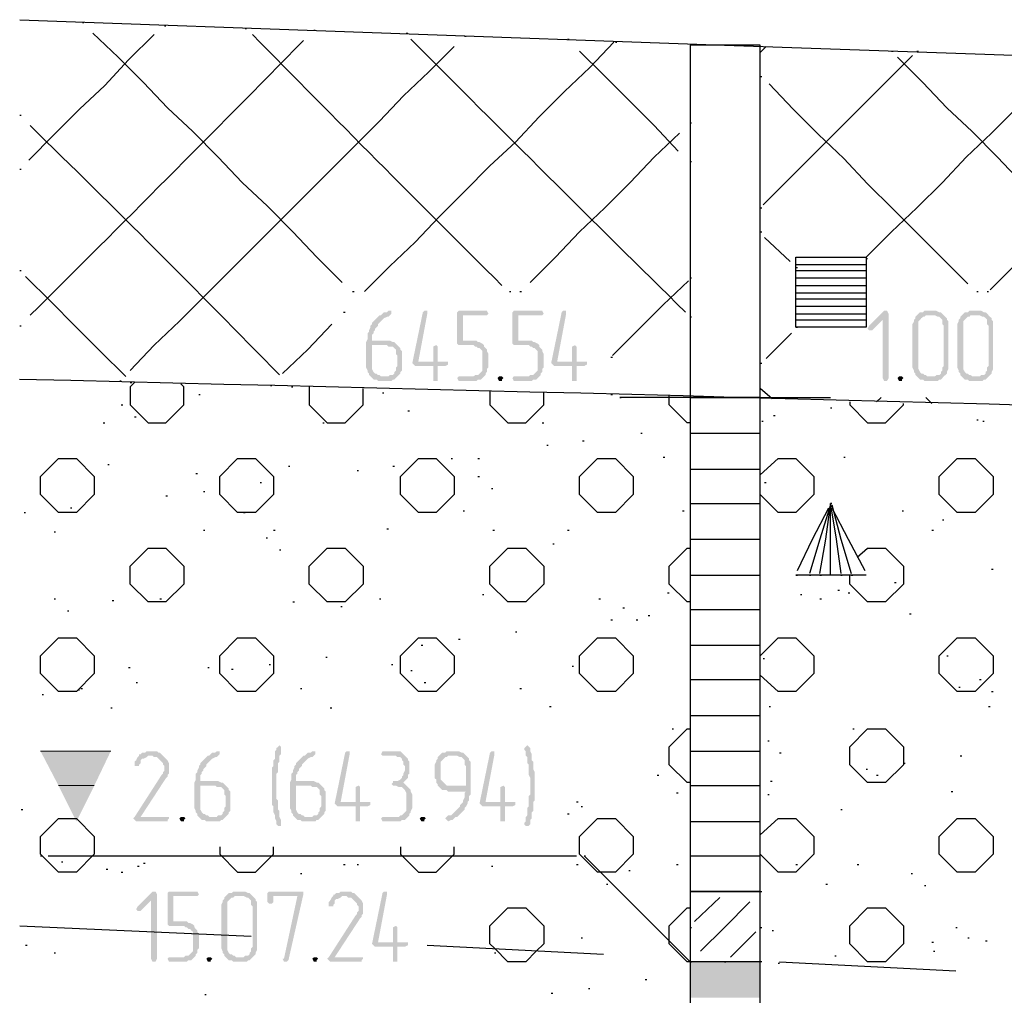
# Model space of a CAD drawing. Header units: millimetres. Extents: x -93479 to 1057970, y -66333 to 172656.
# Tile 115 of 256: x 208524 to 211318, y 49551 to 52319. Entities that reach past the tile are written whole.
import ezdxf

# ---------------------------------------------------------------- set-up
doc = ezdxf.new("R2010")
doc.units = ezdxf.units.MM
doc.layers.add('PDF _Геометрия', color=7, linetype='Continuous')
doc.layers.add('PDF _Сплошная заливка', color=7, linetype='Continuous')

# ---------------------------------------------------------------- blocks, each defined once
blk = doc.blocks.new('геология3')
at = {"layer": 'PDF _Сплошная заливка', "transparency": 33554559}
for points in [[(59.5711, -9.8865), (59.5694, -9.8865), (59.5678, -9.8882), (59.5644, -9.8882), (59.5628, -9.8898), (59.5611, -9.8915), (59.5594, -9.8915), (59.5578, -9.8932), (59.5561, -9.8948), (59.5544, -9.8965), (59.5528, -9.8982), (59.5511, -9.8998), (59.5511, -9.9015), (59.5494, -9.9032), (59.5494, -9.9048), (59.5478, -9.9082), (59.5478, -9.9098), (59.5461, -9.9115), (59.5461, -9.9182), (59.5444, -9.9215), (59.5444, -9.9498), (59.5461, -9.9532), (59.5461, -9.9548), (59.5478, -9.9565), (59.5478, -9.9582), (59.5494, -9.9598), (59.5611, -9.9598), (59.5594, -9.9582), (59.5578, -9.9582), (59.5561, -9.9565), (59.5544, -9.9565), (59.5528, -9.9548), (59.5511, -9.9515), (59.5511, -9.9248), (59.5794, -9.9248), (59.5778, -9.9232), (59.5761, -9.9215), (59.5744, -9.9215), (59.5711, -9.9198), (59.5511, -9.9198), (59.5511, -9.9132), (59.5528, -9.9115), (59.5528, -9.9098), (59.5544, -9.9082), (59.5544, -9.9065), (59.5561, -9.9048), (59.5578, -9.9032), (59.5578, -9.9015), (59.5594, -9.8998), (59.5611, -9.8982), (59.5628, -9.8965), (59.5644, -9.8948), (59.5678, -9.8932), (59.5694, -9.8932), (59.5711, -9.8915), (59.5728, -9.8898), (59.5728, -9.8865)], [(59.6111, -9.8865), (59.6094, -9.8865), (59.6078, -9.8882), (59.5961, -9.9448), (59.5978, -9.9465), (59.5994, -9.9482), (59.6194, -9.9482), (59.6194, -9.9648), (59.6244, -9.9648), (59.6244, -9.9615), (59.6244, -9.9482), (59.6328, -9.9482), (59.6361, -9.9465), (59.6361, -9.9432), (59.6028, -9.9432), (59.6128, -9.8898), (59.6128, -9.8865)], [(59.6778, -9.8865), (59.6478, -9.8865), (59.6461, -9.8882), (59.6461, -9.9232), (59.6478, -9.9248), (59.6644, -9.9248), (59.6661, -9.9265), (59.6678, -9.9265), (59.6694, -9.9282), (59.6711, -9.9282), (59.6728, -9.9298), (59.6744, -9.9315), (59.6744, -9.9532), (59.6728, -9.9548), (59.6711, -9.9565), (59.6694, -9.9582), (59.6661, -9.9582), (59.6644, -9.9598), (59.6478, -9.9598), (59.6461, -9.9615), (59.6478, -9.9648), (59.6678, -9.9648), (59.6694, -9.9632), (59.6728, -9.9632), (59.6744, -9.9615), (59.6761, -9.9598), (59.6778, -9.9582), (59.6778, -9.9565), (59.6794, -9.9548), (59.6794, -9.9515), (59.6811, -9.9498), (59.6811, -9.9348), (59.6794, -9.9315), (59.6794, -9.9298), (59.6778, -9.9282), (59.6761, -9.9265), (59.6761, -9.9248), (59.6744, -9.9232), (59.6711, -9.9215), (59.6694, -9.9215), (59.6678, -9.9198), (59.6528, -9.9198), (59.6528, -9.8915), (59.6794, -9.8915), (59.6811, -9.8898), (59.6794, -9.8865)], [(59.7394, -9.8865), (59.7094, -9.8865), (59.7078, -9.8882), (59.7078, -9.9232), (59.7094, -9.9248), (59.7261, -9.9248), (59.7278, -9.9265), (59.7294, -9.9265), (59.7311, -9.9282), (59.7328, -9.9282), (59.7344, -9.9298), (59.7361, -9.9315), (59.7361, -9.9532), (59.7344, -9.9548), (59.7328, -9.9565), (59.7311, -9.9582), (59.7278, -9.9582), (59.7261, -9.9598), (59.7094, -9.9598), (59.7078, -9.9615), (59.7094, -9.9648), (59.7294, -9.9648), (59.7311, -9.9632), (59.7344, -9.9632), (59.7361, -9.9615), (59.7378, -9.9598), (59.7394, -9.9582), (59.7394, -9.9565), (59.7411, -9.9548), (59.7411, -9.9515), (59.7428, -9.9498), (59.7428, -9.9348), (59.7411, -9.9315), (59.7411, -9.9298), (59.7394, -9.9282), (59.7378, -9.9265), (59.7378, -9.9248), (59.7361, -9.9232), (59.7328, -9.9215), (59.7311, -9.9215), (59.7294, -9.9198), (59.7144, -9.9198), (59.7144, -9.8915), (59.7411, -9.8915), (59.7428, -9.8898), (59.7411, -9.8865)], [(59.7661, -9.8865), (59.7644, -9.8865), (59.7628, -9.8882), (59.7511, -9.9448), (59.7528, -9.9465), (59.7544, -9.9482), (59.7744, -9.9482), (59.7744, -9.9648), (59.7794, -9.9648), (59.7794, -9.9615), (59.7794, -9.9482), (59.7878, -9.9482), (59.7911, -9.9465), (59.7911, -9.9432), (59.7578, -9.9432), (59.7678, -9.8898), (59.7678, -9.8865)], [(60.1244, -9.8865), (60.1228, -9.8865), (60.1061, -9.9032), (60.1044, -9.9065), (60.1061, -9.9082), (60.1094, -9.9082), (60.1211, -9.8965), (60.1278, -9.8898), (60.1261, -9.8865)], [(60.1278, -9.8898), (60.1211, -9.8965), (60.1211, -9.9615), (60.1228, -9.9648), (60.1261, -9.9648), (60.1278, -9.9615)], [(60.1778, -9.8865), (60.1678, -9.8865), (60.1661, -9.8882), (60.1628, -9.8882), (60.1611, -9.8898), (60.1594, -9.8915), (60.1578, -9.8932), (60.1578, -9.8948), (60.1561, -9.8965), (60.1561, -9.8982), (60.1544, -9.9015), (60.1544, -9.9498), (60.1561, -9.9532), (60.1561, -9.9548), (60.1578, -9.9565), (60.1578, -9.9582), (60.1594, -9.9598), (60.1611, -9.9615), (60.1628, -9.9632), (60.1661, -9.9632), (60.1678, -9.9648), (60.1828, -9.9648), (60.1844, -9.9632), (60.1861, -9.9632), (60.1878, -9.9615), (60.1894, -9.9598), (60.1711, -9.9598), (60.1694, -9.9582), (60.1678, -9.9582), (60.1661, -9.9565), (60.1644, -9.9565), (60.1628, -9.9548), (60.1611, -9.9515), (60.1611, -9.8982), (60.1628, -9.8965), (60.1644, -9.8948), (60.1661, -9.8932), (60.1678, -9.8932), (60.1694, -9.8915), (60.1894, -9.8915), (60.1878, -9.8898), (60.1861, -9.8882), (60.1844, -9.8882), (60.1811, -9.8865), (60.1794, -9.8865)], [(60.1894, -9.8915), (60.1778, -9.8915), (60.1794, -9.8915), (60.1828, -9.8932), (60.1844, -9.8932), (60.1861, -9.8948), (60.1878, -9.8965), (60.1878, -9.9015), (60.1894, -9.9032), (60.1894, -9.9482), (60.1878, -9.9498), (60.1878, -9.9532), (60.1861, -9.9548), (60.1861, -9.9565), (60.1844, -9.9582), (60.1811, -9.9582), (60.1794, -9.9598), (60.1711, -9.9598), (60.1894, -9.9598), (60.1911, -9.9582), (60.1928, -9.9565), (60.1928, -9.9548), (60.1944, -9.9515), (60.1944, -9.8982), (60.1928, -9.8965), (60.1928, -9.8948), (60.1911, -9.8932)], [(60.2278, -9.8865), (60.2178, -9.8865), (60.2161, -9.8882), (60.2128, -9.8882), (60.2111, -9.8898), (60.2094, -9.8915), (60.2078, -9.8932), (60.2078, -9.8948), (60.2061, -9.8965), (60.2061, -9.8982), (60.2044, -9.9015), (60.2044, -9.9498), (60.2061, -9.9532), (60.2061, -9.9548), (60.2078, -9.9565), (60.2078, -9.9582), (60.2094, -9.9598), (60.2111, -9.9615), (60.2128, -9.9632), (60.2161, -9.9632), (60.2178, -9.9648), (60.2328, -9.9648), (60.2344, -9.9632), (60.2361, -9.9632), (60.2378, -9.9615), (60.2394, -9.9598), (60.2211, -9.9598), (60.2194, -9.9582), (60.2178, -9.9582), (60.2161, -9.9565), (60.2144, -9.9565), (60.2128, -9.9548), (60.2111, -9.9515), (60.2111, -9.8982), (60.2128, -9.8965), (60.2144, -9.8948), (60.2161, -9.8932), (60.2178, -9.8932), (60.2194, -9.8915), (60.2394, -9.8915), (60.2378, -9.8898), (60.2361, -9.8882), (60.2344, -9.8882), (60.2311, -9.8865), (60.2294, -9.8865)], [(60.2394, -9.8915), (60.2278, -9.8915), (60.2294, -9.8915), (60.2328, -9.8932), (60.2344, -9.8932), (60.2361, -9.8948), (60.2378, -9.8965), (60.2378, -9.9015), (60.2394, -9.9032), (60.2394, -9.9482), (60.2378, -9.9498), (60.2378, -9.9532), (60.2361, -9.9548), (60.2361, -9.9565), (60.2344, -9.9582), (60.2311, -9.9582), (60.2294, -9.9598), (60.2211, -9.9598), (60.2394, -9.9598), (60.2411, -9.9582), (60.2428, -9.9565), (60.2428, -9.9548), (60.2444, -9.9515), (60.2444, -9.8982), (60.2428, -9.8965), (60.2428, -9.8948), (60.2411, -9.8932)], [(59.5794, -9.9248), (59.5678, -9.9248), (59.5694, -9.9265), (59.5744, -9.9265), (59.5761, -9.9282), (59.5778, -9.9298), (59.5778, -9.9348), (59.5794, -9.9365), (59.5794, -9.9482), (59.5778, -9.9498), (59.5778, -9.9532), (59.5761, -9.9548), (59.5761, -9.9565), (59.5744, -9.9582), (59.5711, -9.9582), (59.5694, -9.9598), (59.5494, -9.9598), (59.5511, -9.9615), (59.5528, -9.9632), (59.5561, -9.9632), (59.5578, -9.9648), (59.5728, -9.9648), (59.5744, -9.9632), (59.5761, -9.9632), (59.5778, -9.9615), (59.5794, -9.9598), (59.5811, -9.9582), (59.5828, -9.9565), (59.5828, -9.9548), (59.5844, -9.9532), (59.5844, -9.9315), (59.5828, -9.9298), (59.5828, -9.9282), (59.5811, -9.9265)], [(59.6228, -9.9248), (59.6194, -9.9265), (59.6194, -9.9282), (59.6194, -9.9432), (59.6028, -9.9432), (59.6244, -9.9432), (59.6244, -9.9265)], [(59.7778, -9.9248), (59.7744, -9.9265), (59.7744, -9.9282), (59.7744, -9.9432), (59.7578, -9.9432), (59.7794, -9.9432), (59.7794, -9.9265)], [(59.6944, -9.9598), (59.6928, -9.9598), (59.6911, -9.9615), (59.6928, -9.9648), (59.6961, -9.9648), (59.6961, -9.9632), (59.6978, -9.9615), (59.6961, -9.9598)], [(60.1411, -9.9598), (60.1394, -9.9598), (60.1378, -9.9615), (60.1394, -9.9648), (60.1428, -9.9648), (60.1428, -9.9632), (60.1444, -9.9615), (60.1428, -9.9598)], [(59.4478, -10.3715), (59.4461, -10.3732), (59.4444, -10.3748), (59.4444, -10.3765), (59.4428, -10.3782), (59.4428, -10.3865), (59.4411, -10.3882), (59.4411, -10.3948), (59.4394, -10.3965), (59.4394, -10.4382), (59.4411, -10.4398), (59.4411, -10.4465), (59.4428, -10.4498), (59.4428, -10.4532), (59.4444, -10.4565), (59.4444, -10.4598), (59.4461, -10.4615), (59.4494, -10.4615), (59.4494, -10.4548), (59.4478, -10.4515), (59.4478, -10.4448), (59.4461, -10.4432), (59.4461, -10.4332), (59.4444, -10.4315), (59.4444, -10.4032), (59.4461, -10.4015), (59.4461, -10.3915), (59.4478, -10.3898), (59.4478, -10.3832), (59.4494, -10.3815), (59.4494, -10.3765), (59.4494, -10.3732)], [(59.7244, -10.3715), (59.7228, -10.3732), (59.7211, -10.3748), (59.7211, -10.3765), (59.7228, -10.3782), (59.7228, -10.3832), (59.7244, -10.3848), (59.7244, -10.3915), (59.7261, -10.3932), (59.7261, -10.4048), (59.7278, -10.4082), (59.7278, -10.4165), (59.7278, -10.4265), (59.7261, -10.4282), (59.7261, -10.4398), (59.7244, -10.4415), (59.7244, -10.4498), (59.7228, -10.4515), (59.7228, -10.4565), (59.7211, -10.4582), (59.7211, -10.4598), (59.7228, -10.4615), (59.7261, -10.4615), (59.7278, -10.4598), (59.7278, -10.4548), (59.7294, -10.4532), (59.7294, -10.4465), (59.7311, -10.4448), (59.7311, -10.4348), (59.7328, -10.4332), (59.7328, -10.4015), (59.7311, -10.3982), (59.7311, -10.3898), (59.7294, -10.3882), (59.7294, -10.3815), (59.7278, -10.3782), (59.7278, -10.3748), (59.7261, -10.3732)], [(59.3178, -10.3832), (59.3044, -10.3832), (59.3061, -10.3832), (59.3078, -10.3848), (59.3111, -10.3848), (59.3128, -10.3865), (59.3144, -10.3882), (59.3161, -10.3898), (59.3178, -10.3915), (59.3178, -10.3932), (59.3194, -10.3948), (59.3194, -10.3998), (59.3178, -10.4015), (59.3178, -10.4032), (59.3161, -10.4048), (59.2861, -10.4515), (59.2844, -10.4532), (59.2861, -10.4548), (59.2878, -10.4565), (59.3228, -10.4565), (59.3228, -10.4548), (59.3244, -10.4532), (59.3244, -10.4515), (59.2928, -10.4515), (59.3211, -10.4082), (59.3228, -10.4065), (59.3228, -10.4048), (59.3244, -10.4032), (59.3244, -10.3915), (59.3228, -10.3882), (59.3211, -10.3865), (59.3194, -10.3848)], [(59.3044, -10.3782), (59.2994, -10.3782), (59.2978, -10.3798), (59.2944, -10.3798), (59.2928, -10.3815), (59.2911, -10.3815), (59.2911, -10.3832), (59.2894, -10.3848), (59.2878, -10.3882), (59.2861, -10.3898), (59.2861, -10.3915), (59.2861, -10.3948), (59.2911, -10.3948), (59.2911, -10.3932), (59.2928, -10.3915), (59.2928, -10.3882), (59.2944, -10.3865), (59.2961, -10.3865), (59.2994, -10.3848), (59.3011, -10.3832), (59.3178, -10.3832), (59.3161, -10.3815), (59.3144, -10.3798), (59.3128, -10.3798), (59.3111, -10.3782), (59.3061, -10.3782)], [(59.3794, -10.3782), (59.3778, -10.3782), (59.3761, -10.3798), (59.3728, -10.3798), (59.3711, -10.3815), (59.3694, -10.3832), (59.3678, -10.3832), (59.3661, -10.3848), (59.3644, -10.3865), (59.3628, -10.3882), (59.3611, -10.3898), (59.3594, -10.3915), (59.3594, -10.3932), (59.3578, -10.3948), (59.3578, -10.3965), (59.3561, -10.3998), (59.3561, -10.4015), (59.3544, -10.4032), (59.3544, -10.4098), (59.3528, -10.4132), (59.3528, -10.4415), (59.3544, -10.4448), (59.3544, -10.4465), (59.3561, -10.4482), (59.3561, -10.4498), (59.3578, -10.4515), (59.3694, -10.4515), (59.3678, -10.4498), (59.3661, -10.4498), (59.3644, -10.4482), (59.3628, -10.4482), (59.3611, -10.4465), (59.3594, -10.4432), (59.3594, -10.4165), (59.3878, -10.4165), (59.3861, -10.4148), (59.3844, -10.4132), (59.3828, -10.4132), (59.3794, -10.4115), (59.3594, -10.4115), (59.3594, -10.4048), (59.3611, -10.4032), (59.3611, -10.4015), (59.3628, -10.3998), (59.3628, -10.3982), (59.3644, -10.3965), (59.3661, -10.3948), (59.3661, -10.3932), (59.3678, -10.3915), (59.3694, -10.3898), (59.3711, -10.3882), (59.3728, -10.3865), (59.3761, -10.3848), (59.3778, -10.3848), (59.3794, -10.3832), (59.3811, -10.3815), (59.3811, -10.3782)], [(59.4861, -10.3782), (59.4844, -10.3782), (59.4828, -10.3798), (59.4794, -10.3798), (59.4778, -10.3815), (59.4761, -10.3832), (59.4744, -10.3832), (59.4728, -10.3848), (59.4711, -10.3865), (59.4694, -10.3882), (59.4678, -10.3898), (59.4661, -10.3915), (59.4661, -10.3932), (59.4644, -10.3948), (59.4644, -10.3965), (59.4628, -10.3998), (59.4628, -10.4015), (59.4611, -10.4032), (59.4611, -10.4098), (59.4594, -10.4132), (59.4594, -10.4415), (59.4611, -10.4448), (59.4611, -10.4465), (59.4628, -10.4482), (59.4628, -10.4498), (59.4644, -10.4515), (59.4761, -10.4515), (59.4744, -10.4498), (59.4728, -10.4498), (59.4711, -10.4482), (59.4694, -10.4482), (59.4678, -10.4465), (59.4661, -10.4432), (59.4661, -10.4165), (59.4944, -10.4165), (59.4928, -10.4148), (59.4911, -10.4132), (59.4894, -10.4132), (59.4861, -10.4115), (59.4661, -10.4115), (59.4661, -10.4048), (59.4678, -10.4032), (59.4678, -10.4015), (59.4694, -10.3998), (59.4694, -10.3982), (59.4711, -10.3965), (59.4728, -10.3948), (59.4728, -10.3932), (59.4744, -10.3915), (59.4761, -10.3898), (59.4778, -10.3882), (59.4794, -10.3865), (59.4828, -10.3848), (59.4844, -10.3848), (59.4861, -10.3832), (59.4878, -10.3815), (59.4878, -10.3782)], [(59.5244, -10.3782), (59.5228, -10.3782), (59.5211, -10.3798), (59.5094, -10.4365), (59.5111, -10.4382), (59.5128, -10.4398), (59.5328, -10.4398), (59.5328, -10.4565), (59.5378, -10.4565), (59.5378, -10.4532), (59.5378, -10.4398), (59.5461, -10.4398), (59.5494, -10.4382), (59.5494, -10.4348), (59.5161, -10.4348), (59.5261, -10.3815), (59.5261, -10.3782)], [(59.5761, -10.3782), (59.5628, -10.3782), (59.5611, -10.3815), (59.5628, -10.3832), (59.5778, -10.3832), (59.5794, -10.3848), (59.5828, -10.3848), (59.5844, -10.3865), (59.5844, -10.3882), (59.5861, -10.3898), (59.5861, -10.3932), (59.5878, -10.3948), (59.5878, -10.3998), (59.5861, -10.4032), (59.5861, -10.4048), (59.5844, -10.4065), (59.5844, -10.4082), (59.5828, -10.4098), (59.5794, -10.4115), (59.5744, -10.4115), (59.5744, -10.4132), (59.5728, -10.4148), (59.5744, -10.4165), (59.5778, -10.4165), (59.5811, -10.4182), (59.5844, -10.4182), (59.5861, -10.4198), (59.5878, -10.4215), (59.5894, -10.4248), (59.5894, -10.4448), (59.5878, -10.4465), (59.5861, -10.4482), (59.5844, -10.4498), (59.5828, -10.4498), (59.5811, -10.4515), (59.5628, -10.4515), (59.5611, -10.4532), (59.5628, -10.4565), (59.5828, -10.4565), (59.5844, -10.4548), (59.5878, -10.4548), (59.5894, -10.4532), (59.5911, -10.4515), (59.5928, -10.4498), (59.5928, -10.4482), (59.5944, -10.4465), (59.5944, -10.4448), (59.5961, -10.4415), (59.5961, -10.4265), (59.5944, -10.4232), (59.5944, -10.4215), (59.5928, -10.4198), (59.5911, -10.4182), (59.5894, -10.4165), (59.5878, -10.4148), (59.5861, -10.4132), (59.5878, -10.4115), (59.5894, -10.4098), (59.5911, -10.4082), (59.5911, -10.4048), (59.5928, -10.4032), (59.5928, -10.3898), (59.5911, -10.3882), (59.5911, -10.3865), (59.5894, -10.3848), (59.5878, -10.3832), (59.5861, -10.3815), (59.5844, -10.3798), (59.5828, -10.3782), (59.5778, -10.3782)], [(59.6261, -10.3832), (59.6244, -10.3848), (59.6244, -10.3865), (59.6228, -10.3882), (59.6228, -10.3898), (59.6211, -10.3932), (59.6211, -10.4082), (59.6228, -10.4098), (59.6228, -10.4132), (59.6244, -10.4148), (59.6244, -10.4165), (59.6261, -10.4182), (59.6378, -10.4165), (59.6344, -10.4165), (59.6328, -10.4148), (59.6311, -10.4132), (59.6294, -10.4115), (59.6278, -10.4098), (59.6278, -10.3898), (59.6294, -10.3882), (59.6311, -10.3865), (59.6328, -10.3848), (59.6344, -10.3848), (59.6361, -10.3832), (59.6444, -10.3832)], [(59.6444, -10.3782), (59.6344, -10.3782), (59.6328, -10.3798), (59.6294, -10.3798), (59.6278, -10.3815), (59.6261, -10.3832), (59.6461, -10.3832), (59.6494, -10.3848), (59.6511, -10.3848), (59.6528, -10.3865), (59.6544, -10.3882), (59.6544, -10.3932), (59.6561, -10.3948), (59.6561, -10.4165), (59.6378, -10.4165), (59.6261, -10.4182), (59.6278, -10.4198), (59.6294, -10.4215), (59.6344, -10.4215), (59.6361, -10.4232), (59.6561, -10.4232), (59.6544, -10.4248), (59.6544, -10.4298), (59.6528, -10.4332), (59.6528, -10.4348), (59.6511, -10.4365), (59.6494, -10.4382), (59.6494, -10.4398), (59.6478, -10.4415), (59.6461, -10.4432), (59.6444, -10.4448), (59.6428, -10.4465), (59.6411, -10.4482), (59.6394, -10.4498), (59.6361, -10.4498), (59.6344, -10.4515), (59.6328, -10.4532), (59.6344, -10.4548), (59.6361, -10.4565), (59.6394, -10.4548), (59.6411, -10.4548), (59.6428, -10.4532), (59.6444, -10.4515), (59.6461, -10.4515), (59.6478, -10.4498), (59.6494, -10.4482), (59.6511, -10.4465), (59.6528, -10.4448), (59.6544, -10.4432), (59.6544, -10.4415), (59.6561, -10.4398), (59.6578, -10.4365), (59.6578, -10.4348), (59.6594, -10.4332), (59.6594, -10.4282), (59.6611, -10.4265), (59.6611, -10.3898), (59.6594, -10.3882), (59.6594, -10.3865), (59.6578, -10.3848), (59.6561, -10.3832), (59.6544, -10.3815), (59.6528, -10.3798), (59.6511, -10.3798), (59.6478, -10.3782), (59.6461, -10.3782)], [(59.6861, -10.3782), (59.6844, -10.3782), (59.6828, -10.3798), (59.6711, -10.4365), (59.6728, -10.4382), (59.6744, -10.4398), (59.6944, -10.4398), (59.6944, -10.4565), (59.6994, -10.4565), (59.6994, -10.4532), (59.6994, -10.4398), (59.7078, -10.4398), (59.7111, -10.4382), (59.7111, -10.4348), (59.6778, -10.4348), (59.6878, -10.3815), (59.6878, -10.3782)], [(59.3878, -10.4165), (59.3761, -10.4165), (59.3778, -10.4182), (59.3828, -10.4182), (59.3844, -10.4198), (59.3861, -10.4215), (59.3861, -10.4265), (59.3878, -10.4282), (59.3878, -10.4398), (59.3861, -10.4415), (59.3861, -10.4448), (59.3844, -10.4465), (59.3844, -10.4482), (59.3828, -10.4498), (59.3794, -10.4498), (59.3778, -10.4515), (59.3578, -10.4515), (59.3594, -10.4532), (59.3611, -10.4548), (59.3644, -10.4548), (59.3661, -10.4565), (59.3811, -10.4565), (59.3828, -10.4548), (59.3844, -10.4548), (59.3861, -10.4532), (59.3878, -10.4515), (59.3894, -10.4498), (59.3911, -10.4482), (59.3911, -10.4465), (59.3928, -10.4448), (59.3928, -10.4232), (59.3911, -10.4215), (59.3911, -10.4198), (59.3894, -10.4182)], [(59.4944, -10.4165), (59.4828, -10.4165), (59.4844, -10.4182), (59.4894, -10.4182), (59.4911, -10.4198), (59.4928, -10.4215), (59.4928, -10.4265), (59.4944, -10.4282), (59.4944, -10.4398), (59.4928, -10.4415), (59.4928, -10.4448), (59.4911, -10.4465), (59.4911, -10.4482), (59.4894, -10.4498), (59.4861, -10.4498), (59.4844, -10.4515), (59.4644, -10.4515), (59.4661, -10.4532), (59.4678, -10.4548), (59.4711, -10.4548), (59.4728, -10.4565), (59.4878, -10.4565), (59.4894, -10.4548), (59.4911, -10.4548), (59.4928, -10.4532), (59.4944, -10.4515), (59.4961, -10.4498), (59.4978, -10.4482), (59.4978, -10.4465), (59.4994, -10.4448), (59.4994, -10.4232), (59.4978, -10.4215), (59.4978, -10.4198), (59.4961, -10.4182)], [(59.5361, -10.4165), (59.5328, -10.4182), (59.5328, -10.4198), (59.5328, -10.4348), (59.5161, -10.4348), (59.5378, -10.4348), (59.5378, -10.4182)], [(59.6978, -10.4165), (59.6944, -10.4182), (59.6944, -10.4198), (59.6944, -10.4348), (59.6778, -10.4348), (59.6994, -10.4348), (59.6994, -10.4182)], [(59.3394, -10.4515), (59.3378, -10.4515), (59.3361, -10.4532), (59.3378, -10.4565), (59.3411, -10.4565), (59.3411, -10.4548), (59.3428, -10.4532), (59.3411, -10.4515)], [(59.6078, -10.4515), (59.6061, -10.4515), (59.6044, -10.4532), (59.6061, -10.4565), (59.6094, -10.4565), (59.6094, -10.4548), (59.6111, -10.4532), (59.6094, -10.4515)], [(59.3078, -10.5348), (59.3061, -10.5348), (59.2894, -10.5515), (59.2878, -10.5548), (59.2894, -10.5565), (59.2928, -10.5565), (59.3044, -10.5448), (59.3111, -10.5382), (59.3094, -10.5348)], [(59.3111, -10.5382), (59.3044, -10.5448), (59.3044, -10.6098), (59.3061, -10.6132), (59.3094, -10.6132), (59.3111, -10.6098)], [(59.3544, -10.5348), (59.3244, -10.5348), (59.3228, -10.5365), (59.3228, -10.5715), (59.3244, -10.5732), (59.3411, -10.5732), (59.3428, -10.5748), (59.3444, -10.5748), (59.3461, -10.5765), (59.3478, -10.5765), (59.3494, -10.5782), (59.3511, -10.5798), (59.3511, -10.6015), (59.3494, -10.6032), (59.3478, -10.6048), (59.3461, -10.6065), (59.3428, -10.6065), (59.3411, -10.6082), (59.3244, -10.6082), (59.3228, -10.6098), (59.3244, -10.6132), (59.3444, -10.6132), (59.3461, -10.6115), (59.3494, -10.6115), (59.3511, -10.6098), (59.3528, -10.6082), (59.3544, -10.6065), (59.3544, -10.6048), (59.3561, -10.6032), (59.3561, -10.5998), (59.3578, -10.5982), (59.3578, -10.5832), (59.3561, -10.5798), (59.3561, -10.5782), (59.3544, -10.5765), (59.3528, -10.5748), (59.3528, -10.5732), (59.3511, -10.5715), (59.3478, -10.5698), (59.3461, -10.5698), (59.3444, -10.5682), (59.3294, -10.5682), (59.3294, -10.5398), (59.3561, -10.5398), (59.3578, -10.5382), (59.3561, -10.5348)], [(59.4061, -10.5348), (59.3961, -10.5348), (59.3944, -10.5365), (59.3911, -10.5365), (59.3894, -10.5382), (59.3878, -10.5398), (59.3861, -10.5415), (59.3861, -10.5432), (59.3844, -10.5448), (59.3844, -10.5465), (59.3828, -10.5498), (59.3828, -10.5982), (59.3844, -10.6015), (59.3844, -10.6032), (59.3861, -10.6048), (59.3861, -10.6065), (59.3878, -10.6082), (59.3894, -10.6098), (59.3911, -10.6115), (59.3944, -10.6115), (59.3961, -10.6132), (59.4111, -10.6132), (59.4128, -10.6115), (59.4144, -10.6115), (59.4161, -10.6098), (59.4178, -10.6082), (59.3994, -10.6082), (59.3978, -10.6065), (59.3961, -10.6065), (59.3944, -10.6048), (59.3928, -10.6048), (59.3911, -10.6032), (59.3894, -10.5998), (59.3894, -10.5465), (59.3911, -10.5448), (59.3928, -10.5432), (59.3944, -10.5415), (59.3961, -10.5415), (59.3978, -10.5398), (59.4178, -10.5398), (59.4161, -10.5382), (59.4144, -10.5365), (59.4128, -10.5365), (59.4094, -10.5348), (59.4078, -10.5348)], [(59.4178, -10.5398), (59.4061, -10.5398), (59.4078, -10.5398), (59.4111, -10.5415), (59.4128, -10.5415), (59.4144, -10.5432), (59.4161, -10.5448), (59.4161, -10.5498), (59.4178, -10.5515), (59.4178, -10.5965), (59.4161, -10.5982), (59.4161, -10.6015), (59.4144, -10.6032), (59.4144, -10.6048), (59.4128, -10.6065), (59.4094, -10.6065), (59.4078, -10.6082), (59.3994, -10.6082), (59.4178, -10.6082), (59.4194, -10.6065), (59.4211, -10.6048), (59.4211, -10.6032), (59.4228, -10.5998), (59.4228, -10.5465), (59.4211, -10.5448), (59.4211, -10.5432), (59.4194, -10.5415)], [(59.4711, -10.5348), (59.4361, -10.5348), (59.4344, -10.5365), (59.4344, -10.5465), (59.4361, -10.5482), (59.4394, -10.5482), (59.4411, -10.5465), (59.4411, -10.5398), (59.4678, -10.5398), (59.4744, -10.5382), (59.4744, -10.5348)], [(59.4744, -10.5382), (59.4678, -10.5398), (59.4528, -10.6098), (59.4511, -10.6098), (59.4528, -10.6132), (59.4561, -10.6132), (59.4578, -10.6115)], [(59.5344, -10.5398), (59.5211, -10.5398), (59.5228, -10.5398), (59.5244, -10.5415), (59.5278, -10.5415), (59.5294, -10.5432), (59.5311, -10.5448), (59.5328, -10.5465), (59.5344, -10.5482), (59.5344, -10.5498), (59.5361, -10.5515), (59.5361, -10.5565), (59.5344, -10.5582), (59.5344, -10.5598), (59.5328, -10.5615), (59.5028, -10.6082), (59.5011, -10.6098), (59.5028, -10.6115), (59.5044, -10.6132), (59.5394, -10.6132), (59.5394, -10.6115), (59.5411, -10.6098), (59.5411, -10.6082), (59.5094, -10.6082), (59.5378, -10.5648), (59.5394, -10.5632), (59.5394, -10.5615), (59.5411, -10.5598), (59.5411, -10.5482), (59.5394, -10.5448), (59.5378, -10.5432), (59.5361, -10.5415)], [(59.5211, -10.5348), (59.5161, -10.5348), (59.5144, -10.5365), (59.5111, -10.5365), (59.5094, -10.5382), (59.5078, -10.5382), (59.5078, -10.5398), (59.5061, -10.5415), (59.5044, -10.5448), (59.5028, -10.5465), (59.5028, -10.5482), (59.5028, -10.5515), (59.5078, -10.5515), (59.5078, -10.5498), (59.5094, -10.5482), (59.5094, -10.5448), (59.5111, -10.5432), (59.5128, -10.5432), (59.5161, -10.5415), (59.5178, -10.5398), (59.5344, -10.5398), (59.5328, -10.5382), (59.5311, -10.5365), (59.5294, -10.5365), (59.5278, -10.5348), (59.5228, -10.5348)], [(59.5661, -10.5348), (59.5644, -10.5348), (59.5628, -10.5365), (59.5511, -10.5932), (59.5528, -10.5948), (59.5544, -10.5965), (59.5744, -10.5965), (59.5744, -10.6132), (59.5794, -10.6132), (59.5794, -10.6098), (59.5794, -10.5965), (59.5878, -10.5965), (59.5911, -10.5948), (59.5911, -10.5915), (59.5578, -10.5915), (59.5678, -10.5382), (59.5678, -10.5348)], [(59.5778, -10.5732), (59.5744, -10.5748), (59.5744, -10.5765), (59.5744, -10.5915), (59.5578, -10.5915), (59.5794, -10.5915), (59.5794, -10.5748)], [(59.3694, -10.6082), (59.3678, -10.6082), (59.3661, -10.6098), (59.3678, -10.6132), (59.3711, -10.6132), (59.3711, -10.6115), (59.3728, -10.6098), (59.3711, -10.6082)], [(59.4878, -10.6082), (59.4861, -10.6082), (59.4844, -10.6098), (59.4861, -10.6132), (59.4894, -10.6132), (59.4894, -10.6115), (59.4911, -10.6098), (59.4894, -10.6082)]]:
    blk.add_hatch(color=7, dxfattribs=at).paths.add_polyline_path(points)
at = {"layer": 'PDF _Геометрия', "color": 7, "lineweight": 25}
for points in [[(59.1578, -9.5615), (59.9444, -9.5898), (60.4178, -9.6065), (60.7978, -9.6198), (61.2128, -9.6365), (61.6678, -9.6565), (62.1644, -9.6798), (62.7111, -9.7048), (63.3094, -9.7348), (63.9661, -9.7665)], [(59.2278, -9.5648), (59.2294, -9.5648)], [(59.3194, -9.5682), (59.3211, -9.5682)], [(59.4094, -9.5715), (59.4111, -9.5715)], [(59.4861, -9.5732), (59.4878, -9.5732)], [(59.1678, -9.7182), (59.1961, -9.6898), (59.2244, -9.6615), (59.2528, -9.6348), (59.2794, -9.6065), (59.3078, -9.5782)], [(59.5178, -9.8548), (59.4894, -9.8265), (59.4628, -9.7982), (59.4344, -9.7698), (59.4061, -9.7432), (59.3794, -9.7148), (59.3511, -9.6865), (59.3228, -9.6598), (59.2961, -9.6315), (59.2678, -9.6032), (59.2394, -9.5765)], [(59.5894, -9.5765), (59.5911, -9.5765)], [(59.6544, -9.5798), (59.6561, -9.5798)], [(59.7694, -9.5832), (59.7711, -9.5832)], [(59.2811, -9.9532), (59.3078, -9.9248), (59.3361, -9.8982), (59.3644, -9.8698), (59.3928, -9.8415), (59.4194, -9.8148), (59.4478, -9.7865), (59.4761, -9.7582), (59.5028, -9.7315), (59.5311, -9.7032), (59.5594, -9.6748), (59.5861, -9.6465), (59.6144, -9.6198), (59.6428, -9.5915)], [(59.5428, -9.8648), (59.5711, -9.8365), (59.5994, -9.8098), (59.6261, -9.7815), (59.6544, -9.7532), (59.6828, -9.7248), (59.7111, -9.6982), (59.7378, -9.6698), (59.7661, -9.6415), (59.7944, -9.6148), (59.8211, -9.5865)], [(59.8228, -9.5865), (59.8244, -9.5865)], [(59.9844, -18.6448), (59.9061, -18.6448), (59.9844, -18.6448), (59.9844, -14.5898), (59.9844, -9.5898), (59.9061, -9.5898), (59.9061, -14.5898), (59.9061, -18.6448), (59.9844, -18.6448), (60.0628, -18.5665)], [(59.9844, -9.5982), (59.9911, -9.5915)], [(59.8928, -9.7082), (59.8661, -9.6798), (59.8378, -9.6515), (59.8094, -9.6232), (59.7828, -9.5965)], [(59.9878, -9.7682), (60.0161, -9.7398), (60.0444, -9.7115), (60.0711, -9.6848), (60.0994, -9.6565), (60.1278, -9.6282), (60.1544, -9.6015)], [(60.1028, -9.8265), (60.1311, -9.7982), (60.1594, -9.7715), (60.1878, -9.7432), (60.2144, -9.7148), (60.2428, -9.6882), (60.2711, -9.6598), (60.2978, -9.6315), (60.3261, -9.6032)], [(60.1311, -9.5965), (60.1328, -9.5965)], [(60.5278, -9.9932), (60.4994, -9.9648), (60.4711, -9.9382), (60.4444, -9.9098), (60.4161, -9.8815), (60.3878, -9.8548), (60.3611, -9.8265), (60.3328, -9.7982), (60.3044, -9.7715), (60.2761, -9.7432), (60.2494, -9.7148), (60.2211, -9.6865), (60.1928, -9.6598), (60.1661, -9.6315), (60.1378, -9.6032)], [(60.1594, -9.5965), (60.1611, -9.5965)], [(60.2411, -9.8632), (60.2694, -9.8348), (60.2978, -9.8065), (60.3244, -9.7782), (60.3528, -9.7515), (60.3811, -9.7232), (60.4094, -9.6948), (60.4361, -9.6682), (60.4644, -9.6398), (60.4928, -9.6115)], [(59.9844, -9.6248), (59.9861, -9.6248)], [(60.2161, -9.8565), (60.1878, -9.8282), (60.1611, -9.8015), (60.1328, -9.7732), (60.1044, -9.7448), (60.0778, -9.7165), (60.0494, -9.6898), (60.0211, -9.6615), (59.9944, -9.6332)], [(59.1578, -9.6682), (59.1594, -9.6682)], [(59.9061, -9.6765), (59.9078, -9.6765)], [(59.7278, -9.8548), (59.7561, -9.8265), (59.7828, -9.7982), (59.8111, -9.7715), (59.8394, -9.7432), (59.8661, -9.7148), (59.8944, -9.6882)], [(59.9061, -9.7198), (59.9078, -9.7198)], [(59.1578, -9.7282), (59.1594, -9.7282)], [(59.9844, -9.7715), (59.9861, -9.7715)], [(59.9844, -9.7982), (59.9861, -9.7982)], [(60.0178, -9.8315), (59.9894, -9.8048)], [(60.0244, -9.8348), (60.1028, -9.8348)], [(60.1028, -9.8282), (60.1044, -9.8282)], [(59.1578, -9.8415), (59.1594, -9.8415)], [(59.2761, -9.9598), (59.2478, -9.9315), (59.2194, -9.9032), (59.1928, -9.8765), (59.1644, -9.8482)], [(60.0244, -9.8382), (60.0261, -9.8382)], [(60.0244, -9.8415), (60.1028, -9.8415)], [(59.8194, -9.9365), (59.8478, -9.9082), (59.8761, -9.8798), (59.9044, -9.8532)], [(59.9061, -9.8498), (59.9078, -9.8498)], [(60.0244, -9.8498), (60.1028, -9.8498)], [(60.0244, -9.8582), (60.1028, -9.8582)], [(59.5294, -9.8648), (59.5311, -9.8648)], [(59.7044, -9.8648), (59.7061, -9.8648)], [(59.7161, -9.8648), (59.7178, -9.8648)], [(60.0244, -9.8665), (60.1028, -9.8665)], [(60.2261, -9.8648), (60.2278, -9.8648)], [(60.2378, -9.8648), (60.2394, -9.8648)], [(60.0244, -9.8732), (60.1028, -9.8732)], [(60.0244, -9.8815), (60.1028, -9.8815)], [(59.5194, -9.8882), (59.5211, -9.8882)], [(60.0244, -9.8898), (60.1028, -9.8898)], [(59.1578, -9.9032), (59.1594, -9.9032)], [(59.4511, -9.9565), (59.4794, -9.9298), (59.5061, -9.9015)], [(59.9061, -9.8932), (59.9078, -9.8932)], [(60.0244, -9.8965), (60.1028, -9.8965)], [(59.9911, -9.9398), (60.0194, -9.9115)], [(60.0244, -9.9048), (60.0261, -9.9048)], [(59.8178, -9.9382), (59.8194, -9.9382)], [(59.9844, -9.9448), (59.9861, -9.9448)], [(59.2694, -9.9648), (59.2711, -9.9648)], [(59.2811, -9.9665), (59.2828, -9.9665)], [(59.2861, -9.9665), (59.2811, -9.9715), (59.2811, -9.9915), (59.3011, -10.0115), (59.3211, -10.0115), (59.3411, -9.9915), (59.3411, -9.9715), (59.3378, -9.9682)], [(59.3578, -9.9798), (59.3594, -9.9798)], [(59.4378, -9.9698), (59.4394, -9.9698)], [(59.4611, -9.9715), (59.4628, -9.9715)], [(59.4811, -9.9715), (59.4811, -9.9915), (59.5011, -10.0115), (59.5211, -10.0115), (59.5411, -9.9915), (59.5411, -9.9732)], [(59.5628, -9.9782), (59.5644, -9.9782)], [(59.6828, -9.9765), (59.6828, -9.9915), (59.7028, -10.0115), (59.7228, -10.0115), (59.7428, -9.9915), (59.7428, -9.9782)], [(59.8178, -9.9798), (59.8194, -9.9798)], [(59.9978, -9.9848), (59.9844, -9.9732)], [(59.9461, -9.9832), (59.9444, -9.9832), (59.8278, -9.9832), (59.8294, -9.9832)], [(59.9061, -10.0115), (59.9028, -10.0115), (59.8828, -9.9915), (59.8828, -9.9815)], [(59.9061, -9.9832), (59.9844, -9.9832), (59.9061, -9.9832), (59.9078, -9.9832)], [(59.9444, -9.9832), (60.0628, -9.9832)], [(60.0844, -9.9882), (60.0844, -9.9915), (60.1044, -10.0115), (60.1244, -10.0115), (60.1444, -9.9915), (60.1444, -9.9898)], [(60.1144, -9.9882), (60.1194, -9.9832)], [(60.1761, -9.9898), (60.1694, -9.9832)], [(59.2711, -9.9915), (59.2728, -9.9915)], [(59.5911, -9.9982), (59.5928, -9.9982)], [(60.0628, -9.9948), (60.0644, -9.9948)], [(59.2511, -10.0115), (59.2528, -10.0115)], [(59.2861, -10.0048), (59.2878, -10.0048)], [(59.4961, -10.0115), (59.4978, -10.0115)], [(59.7411, -10.0115), (59.7428, -10.0115)], [(59.9861, -10.0098), (59.9878, -10.0098)], [(59.9994, -10.0032), (60.0011, -10.0032)], [(60.2261, -10.0082), (60.2278, -10.0082)], [(60.2328, -10.0098), (60.2344, -10.0098)], [(59.8511, -10.0232), (59.8528, -10.0232)], [(59.9061, -10.0232), (59.9844, -10.0232)], [(59.7861, -10.0315), (59.7878, -10.0315)], [(59.7461, -10.0365), (59.7478, -10.0365)], [(59.6394, -10.0515), (59.6411, -10.0515)], [(59.6694, -10.0515), (59.6711, -10.0515)], [(59.8761, -10.0498), (59.8778, -10.0498)], [(59.9844, -10.0698), (60.0044, -10.0515), (60.0244, -10.0515), (60.0444, -10.0715), (60.0444, -10.0915), (60.0244, -10.1115), (60.0044, -10.1115), (59.9844, -10.0915)], [(60.0778, -10.0498), (60.0794, -10.0498)], [(59.2561, -10.0582), (59.2578, -10.0582)], [(59.3544, -10.0682), (59.3561, -10.0682)], [(59.4578, -10.0598), (59.4594, -10.0598)], [(59.5344, -10.0648), (59.5361, -10.0648)], [(59.5744, -10.0598), (59.5761, -10.0598)], [(59.9061, -10.0632), (59.9844, -10.0632)], [(59.4261, -10.0782), (59.4278, -10.0782)], [(59.6694, -10.0715), (59.6711, -10.0715)], [(59.9894, -10.0782), (59.9911, -10.0782)], [(59.3628, -10.0882), (59.3644, -10.0882)], [(59.6844, -10.0848), (59.6861, -10.0848)], [(59.3211, -10.0932), (59.3228, -10.0932)], [(59.1628, -10.1115), (59.1644, -10.1115)], [(59.2144, -10.1065), (59.2161, -10.1065)], [(59.4078, -10.1115), (59.4094, -10.1115)], [(59.6528, -10.1098), (59.6544, -10.1098)], [(59.8978, -10.1098), (59.8994, -10.1098)], [(59.9061, -10.1015), (59.9844, -10.1015)], [(60.0261, -10.1765), (60.0428, -10.1415), (60.0611, -10.1065)], [(60.0511, -10.1798), (60.0578, -10.1415), (60.0628, -10.1032), (60.0511, -10.1415), (60.0394, -10.1798)], [(60.0628, -10.1815), (60.0628, -10.1015), (60.0644, -10.1015), (60.0628, -10.1015), (60.0644, -10.1015)], [(60.0628, -10.1032), (60.0694, -10.1415), (60.0744, -10.1798)], [(60.0644, -10.1032), (60.0744, -10.1415), (60.0861, -10.1798)], [(60.0644, -10.1065), (60.0828, -10.1415), (60.1011, -10.1765)], [(60.1428, -10.1098), (60.1444, -10.1098)], [(60.1878, -10.1198), (60.1894, -10.1198)], [(59.1961, -10.1332), (59.1978, -10.1332)], [(59.3628, -10.1315), (59.3644, -10.1315)], [(59.4411, -10.1315), (59.4428, -10.1315)], [(59.5678, -10.1298), (59.5694, -10.1298)], [(59.6861, -10.1315), (59.6878, -10.1315)], [(59.7694, -10.1315), (59.7711, -10.1315)], [(60.1761, -10.1315), (60.1778, -10.1315)], [(59.4328, -10.1398), (59.4344, -10.1398)], [(59.9061, -10.1415), (59.9844, -10.1415)], [(59.4478, -10.1532), (59.4494, -10.1532)], [(59.7528, -10.1465), (59.7544, -10.1465)], [(59.9061, -10.2115), (59.9028, -10.2115), (59.8828, -10.1915), (59.8828, -10.1715), (59.9028, -10.1515), (59.9061, -10.1515)], [(60.0928, -10.1615), (60.1044, -10.1515), (60.1244, -10.1515), (60.1444, -10.1715), (60.1444, -10.1915), (60.1244, -10.2115), (60.1044, -10.2115), (60.0844, -10.1915), (60.0844, -10.1815)], [(60.2428, -10.1748), (60.2444, -10.1748)], [(59.9061, -10.1815), (59.9844, -10.1815)], [(60.1028, -10.1815), (60.0244, -10.1815), (60.0261, -10.1815)], [(60.0394, -10.1815), (60.0411, -10.1815)], [(60.0511, -10.1815), (60.0528, -10.1815)], [(60.0744, -10.1815), (60.0761, -10.1815)], [(60.0861, -10.1815), (60.0878, -10.1815)], [(60.0711, -10.1982), (60.0728, -10.1982)], [(60.1344, -10.1898), (60.1361, -10.1898)], [(59.1961, -10.2082), (59.1978, -10.2082)], [(59.2611, -10.2098), (59.2628, -10.2098)], [(59.3144, -10.2082), (59.3161, -10.2082)], [(59.5594, -10.2082), (59.5611, -10.2082)], [(59.6744, -10.2032), (59.6761, -10.2032)], [(59.8044, -10.2082), (59.8061, -10.2082)], [(59.8811, -10.2015), (59.8828, -10.2015)], [(60.0294, -10.2032), (60.0311, -10.2032)], [(60.0511, -10.2082), (60.0528, -10.2082)], [(60.0828, -10.2015), (60.0844, -10.2015)], [(59.2111, -10.2215), (59.2128, -10.2215)], [(59.4628, -10.2115), (59.4644, -10.2115)], [(59.5161, -10.2165), (59.5178, -10.2165)], [(59.8311, -10.2182), (59.8328, -10.2182)], [(59.9061, -10.2198), (59.9844, -10.2198)], [(59.8178, -10.2315), (59.8194, -10.2315)], [(59.8461, -10.2315), (59.8478, -10.2315)], [(59.8594, -10.2265), (59.8611, -10.2265)], [(60.1511, -10.2248), (60.1528, -10.2248)], [(59.6478, -10.2532), (59.6494, -10.2532)], [(59.7111, -10.2448), (59.7128, -10.2448)], [(59.9844, -10.2715), (60.0044, -10.2515), (60.0244, -10.2515), (60.0444, -10.2715), (60.0444, -10.2915), (60.0244, -10.3115), (60.0044, -10.3115), (59.9844, -10.2932)], [(59.6061, -10.2598), (59.6078, -10.2598)], [(59.9061, -10.2598), (59.9844, -10.2598)], [(59.4994, -10.2732), (59.5011, -10.2732)], [(59.9878, -10.2748), (59.9894, -10.2748)], [(60.1928, -10.2715), (60.1944, -10.2715)], [(59.2794, -10.2848), (59.2811, -10.2848)], [(59.3678, -10.2848), (59.3694, -10.2848)], [(59.3944, -10.2865), (59.3961, -10.2865)], [(59.4361, -10.2815), (59.4378, -10.2815)], [(59.5728, -10.2815), (59.5744, -10.2815)], [(59.5944, -10.2882), (59.5961, -10.2882)], [(59.7744, -10.2832), (59.7761, -10.2832)], [(59.9061, -10.2982), (59.9844, -10.2982)], [(60.2294, -10.2982), (60.2311, -10.2982)], [(59.2228, -10.3098), (59.2244, -10.3098)], [(59.2261, -10.3082), (59.2278, -10.3082)], [(59.2878, -10.3015), (59.2894, -10.3015)], [(59.4711, -10.3082), (59.4728, -10.3082)], [(59.6094, -10.3015), (59.6111, -10.3015)], [(59.7161, -10.3082), (59.7178, -10.3082)], [(60.2061, -10.3065), (60.2078, -10.3065)], [(59.1828, -10.3148), (59.1844, -10.3148)], [(60.2428, -10.3115), (60.2444, -10.3115)], [(59.2594, -10.3298), (59.2611, -10.3298)], [(59.5044, -10.3298), (59.5061, -10.3298)], [(59.7494, -10.3282), (59.7511, -10.3282)], [(59.9944, -10.3282), (59.9961, -10.3282)], [(60.2394, -10.3282), (60.2411, -10.3282)], [(59.9061, -10.3382), (59.9844, -10.3382)], [(59.9061, -10.4132), (59.9028, -10.4132), (59.8828, -10.3932), (59.8828, -10.3732), (59.9028, -10.3532), (59.9061, -10.3532)], [(59.8861, -10.3532), (59.8878, -10.3532)], [(60.0878, -10.3532), (60.0894, -10.3532)], [(59.9928, -10.3665), (59.9944, -10.3665)], [(59.9061, -10.3782), (59.9844, -10.3782)], [(60.0061, -10.3798), (60.0078, -10.3798)], [(60.2078, -10.3832), (60.2094, -10.3832)], [(60.1444, -10.3915), (60.1461, -10.3915)], [(59.8694, -10.4048), (59.8711, -10.4048)], [(60.1028, -10.3982), (60.1044, -10.3982)], [(60.1144, -10.4048), (60.1161, -10.4048)], [(59.9061, -10.4165), (59.9844, -10.4165)], [(59.9961, -10.4115), (59.9978, -10.4115)], [(59.8911, -10.4248), (59.8928, -10.4248)], [(59.9928, -10.4265), (59.9944, -10.4265)], [(60.1978, -10.4232), (60.1994, -10.4232)], [(59.7794, -10.4348), (59.7811, -10.4348)], [(59.7844, -10.4398), (59.7861, -10.4398)], [(59.1594, -10.4432), (59.1611, -10.4432)], [(59.7694, -10.4482), (59.7711, -10.4482)], [(60.0744, -10.4432), (60.0761, -10.4432)], [(59.9061, -10.4565), (59.9844, -10.4565)], [(59.9844, -10.4715), (60.0044, -10.4532), (60.0244, -10.4532), (60.0444, -10.4732), (60.0444, -10.4932), (60.0244, -10.5132), (60.0044, -10.5132), (59.9844, -10.4932)], [(59.3811, -10.4848), (59.3811, -10.4932), (59.4011, -10.5132), (59.4211, -10.5132), (59.4411, -10.4932), (59.4411, -10.4848)], [(59.5828, -10.4848), (59.5828, -10.4932), (59.6028, -10.5132), (59.6228, -10.5132), (59.6428, -10.4932), (59.6428, -10.4848)], [(59.1811, -10.4948), (59.1828, -10.4948)], [(59.1894, -10.4948), (59.7794, -10.4948)], [(59.3594, -10.4948), (59.3611, -10.4948)], [(59.9061, -10.6132), (59.7878, -10.4948), (59.7894, -10.4948)], [(59.9061, -10.4948), (59.9844, -10.4948)], [(59.2044, -10.5015), (59.2061, -10.5015)], [(59.2894, -10.5065), (59.2911, -10.5065)], [(59.2961, -10.5032), (59.2978, -10.5032)], [(59.5194, -10.5048), (59.5211, -10.5048)], [(59.5344, -10.5048), (59.5361, -10.5048)], [(59.6844, -10.5065), (59.6861, -10.5065)], [(59.7794, -10.5048), (59.7811, -10.5048)], [(59.8911, -10.5048), (59.8928, -10.5048)], [(60.0244, -10.5048), (60.0261, -10.5048)], [(60.0928, -10.5048), (60.0944, -10.5048)], [(59.2544, -10.5098), (59.2561, -10.5098)], [(59.2711, -10.5132), (59.2728, -10.5132)], [(59.4711, -10.5148), (59.4728, -10.5148)], [(59.8378, -10.5115), (59.8394, -10.5115)], [(60.1528, -10.5148), (60.1544, -10.5148)], [(59.8128, -10.5265), (59.8144, -10.5265)], [(60.0578, -10.5265), (60.0594, -10.5265)], [(60.1678, -10.5282), (60.1694, -10.5282)], [(59.9061, -10.5348), (59.9844, -10.5348), (59.9861, -10.5348)], [(59.9444, -10.5348), (59.9461, -10.5348)], [(59.9394, -10.5415), (59.9111, -10.5682)], [(59.9728, -10.5465), (59.9444, -10.5748), (59.9178, -10.6015)], [(59.9861, -10.6132), (59.9844, -10.6132), (59.9061, -10.6132), (59.9028, -10.6132), (59.8978, -10.6082), (59.8828, -10.5932), (59.8828, -10.5732), (59.9028, -10.5532), (59.9061, -10.5532)], [(59.1578, -10.5732), (59.4161, -10.5848)], [(59.9061, -10.5748), (59.9078, -10.5748)], [(59.9794, -10.5798), (59.9511, -10.6082)], [(59.9844, -10.5748), (59.9861, -10.5748)], [(59.9978, -10.5782), (59.9994, -10.5782)], [(60.2028, -10.5748), (60.2044, -10.5748)], [(59.1644, -10.5948), (59.1661, -10.5948)], [(59.6128, -10.5948), (59.8094, -10.6048)], [(59.7844, -10.5865), (59.7861, -10.5865)], [(60.1761, -10.5915), (60.1778, -10.5915)], [(60.2161, -10.5865), (60.2178, -10.5865)], [(60.2361, -10.5898), (60.2378, -10.5898)], [(59.1961, -10.6032), (59.1978, -10.6032)], [(59.6878, -10.6032), (59.6894, -10.6032)], [(60.0678, -10.6065), (60.0694, -10.6065)], [(60.1778, -10.6015), (60.1794, -10.6015)], [(59.9844, -10.6132), (59.9061, -10.6132), (59.9078, -10.6132)], [(59.9444, -10.6132), (59.9461, -10.6132)], [(60.0044, -10.6148), (60.0061, -10.6148)], [(60.0061, -10.6132), (60.2028, -10.6232)], [(59.8561, -10.6332), (59.8578, -10.6332)], [(59.3644, -10.6498), (59.3661, -10.6498)], [(59.7511, -10.6482), (59.7528, -10.6482)], [(59.7928, -10.6432), (59.7944, -10.6432)]]:
    blk.add_lwpolyline(points, dxfattribs=at)
for points in [[(60.0244, -9.9048), (60.0244, -9.8265), (60.1028, -9.8265), (60.1028, -9.9048)], [(59.1811, -10.0915), (59.1811, -10.0715), (59.2011, -10.0515), (59.2211, -10.0515), (59.2411, -10.0715), (59.2411, -10.0915), (59.2211, -10.1115), (59.2011, -10.1115)], [(59.3811, -10.0915), (59.3811, -10.0715), (59.4011, -10.0515), (59.4211, -10.0515), (59.4411, -10.0715), (59.4411, -10.0915), (59.4211, -10.1115), (59.4011, -10.1115)], [(59.5828, -10.0915), (59.5828, -10.0715), (59.6028, -10.0515), (59.6228, -10.0515), (59.6428, -10.0715), (59.6428, -10.0915), (59.6228, -10.1115), (59.6028, -10.1115)], [(59.7828, -10.0915), (59.7828, -10.0715), (59.8028, -10.0515), (59.8228, -10.0515), (59.8428, -10.0715), (59.8428, -10.0915), (59.8228, -10.1115), (59.8028, -10.1115)], [(60.1844, -10.0915), (60.1844, -10.0715), (60.2044, -10.0515), (60.2244, -10.0515), (60.2444, -10.0715), (60.2444, -10.0915), (60.2244, -10.1115), (60.2044, -10.1115)], [(60.0644, -10.1015), (60.0628, -10.1015)], [(59.2811, -10.1915), (59.2811, -10.1715), (59.3011, -10.1515), (59.3211, -10.1515), (59.3411, -10.1715), (59.3411, -10.1915), (59.3211, -10.2115), (59.3011, -10.2115)], [(59.4811, -10.1915), (59.4811, -10.1715), (59.5011, -10.1515), (59.5211, -10.1515), (59.5411, -10.1715), (59.5411, -10.1915), (59.5211, -10.2115), (59.5011, -10.2115)], [(59.6828, -10.1915), (59.6828, -10.1715), (59.7028, -10.1515), (59.7228, -10.1515), (59.7428, -10.1715), (59.7428, -10.1915), (59.7228, -10.2115), (59.7028, -10.2115)], [(59.1811, -10.2915), (59.1811, -10.2715), (59.2011, -10.2515), (59.2211, -10.2515), (59.2411, -10.2715), (59.2411, -10.2915), (59.2211, -10.3115), (59.2011, -10.3115)], [(59.3811, -10.2915), (59.3811, -10.2715), (59.4011, -10.2515), (59.4211, -10.2515), (59.4411, -10.2715), (59.4411, -10.2915), (59.4211, -10.3115), (59.4011, -10.3115)], [(59.5828, -10.2915), (59.5828, -10.2715), (59.6028, -10.2515), (59.6228, -10.2515), (59.6428, -10.2715), (59.6428, -10.2915), (59.6228, -10.3115), (59.6028, -10.3115)], [(59.7828, -10.2915), (59.7828, -10.2715), (59.8028, -10.2515), (59.8228, -10.2515), (59.8428, -10.2715), (59.8428, -10.2915), (59.8228, -10.3115), (59.8028, -10.3115)], [(60.1844, -10.2915), (60.1844, -10.2715), (60.2044, -10.2515), (60.2244, -10.2515), (60.2444, -10.2715), (60.2444, -10.2915), (60.2244, -10.3115), (60.2044, -10.3115)], [(60.0844, -10.3932), (60.0844, -10.3732), (60.1044, -10.3532), (60.1244, -10.3532), (60.1444, -10.3732), (60.1444, -10.3932), (60.1244, -10.4132), (60.1044, -10.4132)], [(59.1811, -10.4932), (59.1811, -10.4732), (59.2011, -10.4532), (59.2211, -10.4532), (59.2411, -10.4732), (59.2411, -10.4932), (59.2211, -10.5132), (59.2011, -10.5132)], [(59.7828, -10.4932), (59.7828, -10.4732), (59.8028, -10.4532), (59.8228, -10.4532), (59.8428, -10.4732), (59.8428, -10.4932), (59.8228, -10.5132), (59.8028, -10.5132)], [(60.1844, -10.4932), (60.1844, -10.4732), (60.2044, -10.4532), (60.2244, -10.4532), (60.2444, -10.4732), (60.2444, -10.4932), (60.2244, -10.5132), (60.2044, -10.5132)], [(59.9844, -10.5348), (59.9061, -10.5348)], [(59.7344, -10.6015), (59.7228, -10.6132), (59.7028, -10.6132), (59.6878, -10.5982), (59.6828, -10.5932), (59.6828, -10.5732), (59.7028, -10.5532), (59.7228, -10.5532), (59.7428, -10.5732), (59.7428, -10.5932)], [(60.0844, -10.5932), (60.0844, -10.5732), (60.1044, -10.5532), (60.1244, -10.5532), (60.1444, -10.5732), (60.1444, -10.5932), (60.1244, -10.6132), (60.1044, -10.6132)]]:
    blk.add_lwpolyline(points, close=True, dxfattribs=at)
at = {"layer": 'PDF _Геометрия', "color": 7, "lineweight": 5}
for points in [[(59.1811, -10.3782), (59.2594, -10.3782), (59.1811, -10.3782)], [(59.2011, -10.4165), (59.2411, -10.4165)], [(59.9844, -10.6132), (59.9061, -10.6132)]]:
    blk.add_lwpolyline(points, dxfattribs=at)
at = {"layer": 'PDF _Геометрия', "color": 7, "lineweight": 25}
for centre, radius, start, end in [((87.6969, 18.2543), 39.6782, 224.54392, 225.11402), ((90.4003, 21.0843), 43.4683, 224.87107, 225.44117), ((33.7153, 15.7293), 36.1157, 314.81303, 315.4992), ((48.1703, -20.9573), 15.7532, 44.28416, 45.71584), ((53.0276, -270.7277), 260.8366, 87.051179, 88.653323), ((64.2379, 42.6629), 53.6454, 264.56607, 277.44911)]:
    blk.add_arc(centre, radius, start, end, dxfattribs=at)
at = {"layer": 'PDF _Сплошная заливка', "color": 7, "lineweight": 5, "transparency": 33554559}
for points in [[(59.2011, -10.4165), (59.2411, -10.4165), (59.1811, -10.3782)], [(59.2411, -10.4165), (59.1811, -10.3782), (59.2594, -10.3782)], [(59.9844, -10.6132), (59.9061, -10.6132), (59.9844, -10.6532)], [(59.9061, -10.6132), (59.9844, -10.6532), (59.9061, -10.6532)]]:
    blk.add_solid(points, dxfattribs=at)
at = {"layer": 'PDF _Сплошная заливка', "color": 7, "lineweight": 25, "transparency": 33554559}
blk.add_solid([(59.2211, -10.4565), (59.2011, -10.4165), (59.2411, -10.4165)], dxfattribs=at)

msp = doc.modelspace()

# ---------------------------------------------------------------- block references
at = {"color": 7, "xscale": 2541.29606099, "yscale": 2541.29606099, "zscale": 2541.29606099}
msp.add_blockref('геология3', (58186.8, 76618), dxfattribs=at)

doc.saveas('drawing.dxf')
